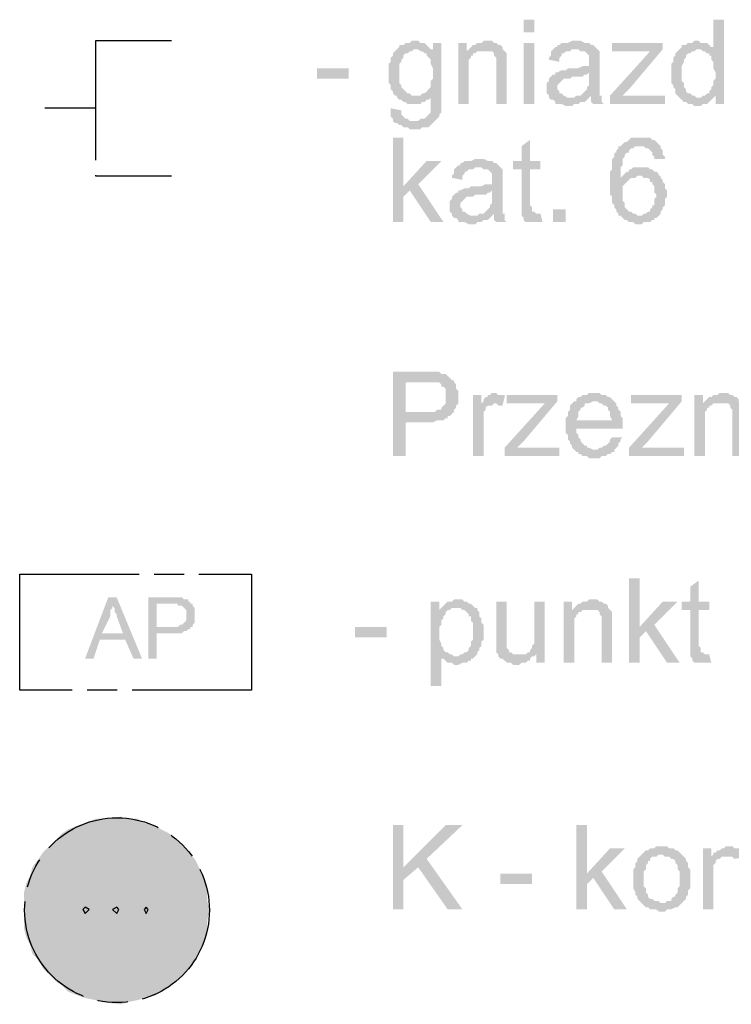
# Model space of a CAD drawing. Header units: millimetres. Extents: x 282377 to 1404227, y -783705 to 1038705.
# Tile 159 of 243: x 382987 to 383130, y 9023 to 9221. Entities that reach past the tile are written whole.
import ezdxf

# ---------------------------------------------------------------- set-up
doc = ezdxf.new("R2010")
doc.units = ezdxf.units.MM
doc.linetypes.add('ACAD_ISO08W100', pattern=[36, 24, -3, 6, -3])
doc.layers.add('!!ELEKTRYKA', color=7, linetype='Continuous')

msp = doc.modelspace()

# ---------------------------------------------------------------- hatches: boundary and pattern name
at = {"layer": '!!ELEKTRYKA', "linetype": 'ACAD_ISO08W100'}
for color, points in [(7, [(383128.2, 9220.99), (383126.08, 9220.99), (383126.08, 9215.06), (383123.12, 9215.06), (383123.54, 9215.06), (383123.97, 9214.64), (383124.39, 9214.64), (383124.81, 9214.21), (383125.24, 9214.21), (383125.24, 9213.79), (383125.66, 9213.79), (383125.66, 9213.37), (383125.66, 9212.94), (383126.08, 9212.52), (383126.08, 9212.1), (383126.08, 9211.67), (383126.08, 9211.25), (383126.51, 9210.4), (383126.51, 9209.98), (383126.51, 9209.56), (383126.51, 9209.13), (383126.08, 9208.71), (383126.08, 9208.29), (383126.08, 9207.86), (383125.66, 9207.44), (383125.66, 9207.02), (383125.24, 9206.59), (383125.24, 9206.17), (383124.81, 9206.17), (383124.39, 9205.75), (383123.97, 9205.75), (383126.51, 9205.75), (383126.51, 9204.05), (383128.2, 9204.05)]), (7, [(383062.58, 9215.06), (383062.16, 9214.64), (383061.73, 9214.21), (383061.73, 9213.79), (383061.31, 9213.37), (383061.31, 9213.37), (383061.31, 9212.94), (383061.31, 9212.52), (383060.89, 9212.1), (383060.89, 9211.67), (383060.89, 9211.25), (383060.89, 9210.83), (383060.89, 9210.4), (383060.89, 9210.4), (383060.89, 9209.56), (383060.89, 9209.13), (383060.89, 9208.71), (383060.89, 9208.29), (383061.31, 9207.86), (383061.31, 9207.44), (383061.31, 9207.02), (383061.73, 9206.59), (383061.73, 9206.17), (383062.16, 9205.75), (383062.58, 9205.75), (383062.58, 9205.32), (383063, 9204.9), (383063.43, 9204.9), (383063.85, 9204.48), (383064.27, 9204.48), (383064.7, 9204.05), (383065.12, 9204.05), (383065.54, 9204.05), (383065.97, 9204.05), (383066.39, 9204.05), (383066.81, 9204.05), (383067.24, 9204.05), (383067.66, 9204.48), (383068.08, 9204.48), (383068.51, 9204.9), (383068.93, 9204.9), (383069.35, 9205.32), (383069.35, 9205.75), (383071.47, 9205.75), (383066.39, 9205.75), (383065.97, 9205.75), (383065.54, 9205.75), (383065.12, 9206.17), (383064.7, 9206.17), (383064.27, 9206.59), (383063.85, 9207.02), (383063.85, 9207.02), (383063.85, 9207.02), (383063.43, 9207.44), (383063.43, 9207.86), (383063, 9208.29), (383063, 9208.71), (383063, 9209.13), (383063, 9209.98), (383063, 9210.4), (383063, 9210.83), (383063, 9211.25), (383063, 9211.67), (383063, 9212.1), (383063.43, 9212.52), (383063.43, 9212.94), (383063.85, 9213.37), (383063.85, 9213.79), (383064.27, 9214.21), (383064.7, 9214.21), (383065.12, 9214.64), (383065.54, 9214.64), (383065.97, 9215.06), (383066.39, 9215.06)]), (7, [(383065.97, 9216.75), (383065.97, 9216.75), (383065.54, 9216.75), (383065.12, 9216.33), (383064.7, 9216.33), (383064.27, 9216.33), (383063.85, 9215.91), (383063.43, 9215.91), (383063, 9215.91), (383063, 9215.48), (383062.58, 9215.06), (383066.39, 9215.06), (383066.81, 9215.06), (383067.24, 9214.64), (383069.78, 9215.06), (383069.78, 9215.06), (383069.35, 9215.06), (383068.93, 9215.48), (383068.51, 9215.91), (383068.51, 9215.91), (383068.08, 9216.33), (383067.66, 9216.33), (383067.24, 9216.33), (383066.81, 9216.75)]), (7, [(383071.47, 9216.33), (383069.78, 9216.33), (383069.78, 9215.06), (383067.24, 9214.64), (383067.66, 9214.64), (383068.08, 9214.21), (383068.51, 9214.21), (383068.51, 9213.79), (383068.93, 9213.37), (383068.93, 9213.37), (383069.35, 9212.94), (383069.35, 9212.52), (383069.35, 9212.1), (383069.78, 9211.25), (383069.78, 9210.83), (383069.78, 9210.4), (383069.78, 9209.98), (383069.78, 9209.13), (383069.35, 9208.71), (383069.35, 9208.29), (383069.35, 9207.86), (383069.35, 9207.44), (383068.93, 9207.02), (383068.93, 9207.02), (383068.51, 9206.59), (383068.08, 9206.17), (383067.66, 9206.17), (383067.24, 9205.75), (383066.81, 9205.75), (383066.39, 9205.75), (383071.47, 9205.75)]), (7, [(383076.55, 9216.33), (383074.86, 9216.33), (383074.86, 9204.05), (383076.98, 9204.05), (383076.98, 9210.83), (383076.98, 9211.25), (383076.98, 9211.67), (383076.98, 9212.1), (383076.98, 9212.52), (383076.98, 9212.94), (383077.4, 9213.37), (383077.4, 9213.79), (383077.82, 9213.79), (383077.82, 9214.21), (383078.25, 9214.21), (383078.67, 9214.64), (383076.55, 9214.64)]), (7, [(383080.36, 9216.75), (383080.36, 9216.75), (383079.94, 9216.75), (383079.52, 9216.33), (383079.09, 9216.33), (383078.67, 9216.33), (383078.25, 9215.91), (383077.82, 9215.91), (383077.4, 9215.48), (383077.4, 9215.48), (383076.98, 9215.06), (383079.94, 9214.64), (383080.36, 9214.64), (383080.79, 9214.64), (383081.21, 9214.64), (383081.63, 9214.64), (383082.06, 9214.21), (383082.06, 9213.79), (383082.48, 9213.37), (383082.48, 9213.37), (383082.48, 9212.94), (383082.48, 9212.52), (383082.48, 9212.1), (383082.48, 9211.67), (383082.48, 9204.05), (383084.6, 9204.05), (383084.6, 9211.67), (383084.6, 9211.67), (383084.6, 9212.52), (383084.6, 9212.94), (383084.6, 9213.37), (383084.6, 9213.79), (383084.6, 9213.79), (383084.6, 9214.21), (383084.17, 9214.64), (383083.75, 9215.06), (383083.75, 9215.48), (383083.33, 9215.91), (383082.9, 9215.91), (383082.48, 9216.33), (383082.48, 9216.33), (383082.06, 9216.33), (383081.63, 9216.75), (383081.21, 9216.75)]), (7, [(383093.91, 9215.06), (383093.49, 9214.64), (383093.49, 9213.79), (383093.06, 9213.37), (383093.06, 9212.94), (383095.18, 9212.52), (383095.18, 9212.94), (383095.18, 9213.37), (383095.6, 9213.79), (383095.6, 9214.21), (383096.03, 9214.21), (383096.45, 9214.64), (383096.87, 9214.64), (383097.3, 9214.64), (383097.72, 9215.06), (383098.14, 9215.06)]), (7, [(383098.57, 9216.75), (383097.72, 9216.75), (383096.87, 9216.33), (383095.6, 9216.33), (383095.18, 9215.91), (383094.76, 9215.91), (383094.76, 9215.48), (383094.33, 9215.48), (383093.91, 9215.06), (383098.14, 9215.06), (383098.57, 9215.06), (383098.99, 9215.06), (383099.41, 9214.64), (383099.84, 9214.64), (383100.26, 9214.64), (383100.68, 9214.21), (383100.68, 9214.21), (383101.11, 9213.79), (383101.11, 9213.37), (383101.11, 9212.94), (383101.11, 9212.52), (383101.11, 9212.52), (383101.11, 9211.67), (383100.68, 9211.67), (383100.68, 9211.67), (383100.26, 9211.67), (383099.84, 9211.67), (383098.99, 9211.25), (383098.57, 9211.25), (383098.14, 9211.25), (383097.3, 9211.25), (383096.87, 9211.25), (383096.45, 9210.83), (383096.03, 9210.83), (383095.6, 9210.83), (383095.6, 9210.83), (383094.76, 9210.4), (383094.33, 9210.4), (383101.11, 9210.4), (383101.11, 9209.56), (383101.11, 9209.13), (383101.11, 9208.71), (383101.11, 9208.29), (383101.11, 9207.86), (383100.68, 9207.44), (383100.68, 9207.44), (383100.68, 9207.02), (383100.26, 9206.59), (383099.84, 9206.17), (383099.41, 9205.75), (383098.99, 9205.75), (383098.57, 9205.75), (383101.53, 9205.75), (383101.53, 9205.32), (383101.53, 9204.9), (383101.53, 9204.48), (383101.95, 9204.05), (383104.07, 9204.05), (383104.07, 9204.05), (383103.65, 9204.48), (383103.65, 9204.9), (383103.65, 9205.75), (383103.22, 9205.75), (383103.22, 9206.17), (383103.22, 9206.17), (383103.22, 9206.59), (383103.22, 9207.44), (383103.22, 9207.86), (383103.22, 9208.29), (383103.22, 9209.13), (383103.22, 9212.1), (383103.22, 9212.1), (383103.22, 9212.52), (383103.22, 9213.37), (383103.22, 9213.79), (383103.22, 9213.79), (383103.22, 9214.21), (383103.22, 9214.64), (383102.8, 9215.06), (383102.38, 9215.48), (383102.38, 9215.48), (383101.95, 9215.91), (383101.53, 9215.91), (383101.11, 9216.33), (383101.11, 9216.33), (383100.68, 9216.33), (383100.26, 9216.33), (383099.41, 9216.75), (383098.99, 9216.75)]), (7, [(383115.92, 9215.06), (383113.38, 9214.64), (383105.34, 9205.75), (383105.34, 9204.05), (383107.88, 9205.75), (383109.15, 9207.02)]), (7, [(383115.92, 9216.33), (383105.76, 9216.33), (383105.76, 9214.64), (383113.38, 9214.64), (383115.92, 9215.06)]), (7, [(383122.7, 9216.75), (383122.7, 9216.75), (383122.27, 9216.75), (383121.85, 9216.33), (383121.43, 9216.33), (383121, 9216.33), (383120.58, 9215.91), (383120.16, 9215.91), (383119.73, 9215.91), (383119.73, 9215.48), (383119.31, 9215.06), (383118.89, 9214.64), (383118.46, 9214.21), (383118.46, 9213.79), (383118.04, 9213.37), (383118.04, 9213.37), (383118.04, 9212.94), (383118.04, 9212.52), (383117.62, 9212.1), (383117.62, 9211.67), (383117.62, 9211.25), (383117.62, 9210.83), (383117.62, 9209.98), (383117.62, 9209.98), (383117.62, 9209.56), (383117.62, 9209.13), (383117.62, 9208.71), (383117.62, 9208.29), (383118.04, 9207.86), (383118.04, 9207.44), (383118.46, 9207.02), (383118.46, 9206.59), (383118.46, 9206.17), (383118.89, 9205.75), (383119.31, 9205.32), (383123.12, 9205.32), (383122.7, 9205.32), (383122.27, 9205.75), (383121.85, 9205.75), (383121.43, 9206.17), (383121, 9206.17), (383120.58, 9206.59), (383120.58, 9206.59), (383120.58, 9207.02), (383120.16, 9207.44), (383120.16, 9207.86), (383120.16, 9208.29), (383119.73, 9208.71), (383119.73, 9209.13), (383119.73, 9209.56), (383119.73, 9209.98), (383119.73, 9210.4), (383119.73, 9210.83), (383119.73, 9211.25), (383119.73, 9211.67), (383120.16, 9212.52), (383120.16, 9212.94), (383120.16, 9212.94), (383120.58, 9213.37), (383120.58, 9213.79), (383121, 9214.21), (383121.43, 9214.21), (383121.85, 9214.64), (383122.27, 9214.64), (383122.7, 9215.06), (383123.12, 9215.06), (383126.08, 9215.06), (383126.08, 9215.48), (383125.66, 9215.48), (383125.24, 9215.91), (383124.81, 9216.33), (383124.81, 9216.33), (383124.39, 9216.33), (383123.54, 9216.33), (383123.12, 9216.75)]), (7, [(383094.33, 9210.4), (383094.33, 9209.98), (383093.91, 9209.98), (383093.49, 9209.56), (383093.49, 9209.56), (383093.06, 9209.13), (383093.06, 9208.71), (383092.64, 9208.29), (383092.64, 9207.86), (383092.64, 9207.44), (383092.64, 9207.44), (383092.64, 9206.59), (383092.64, 9206.17), (383093.06, 9205.75), (383093.06, 9205.32), (383093.49, 9204.9), (383093.91, 9204.9), (383093.91, 9204.9), (383094.33, 9204.48), (383094.33, 9204.05), (383094.76, 9204.05), (383095.18, 9204.05), (383095.6, 9204.05), (383096.45, 9203.63), (383096.87, 9203.63), (383097.3, 9203.63), (383097.72, 9203.63), (383098.14, 9204.05), (383098.57, 9204.05), (383098.99, 9204.05), (383099.41, 9204.48), (383099.84, 9204.48), (383100.26, 9204.48), (383100.68, 9204.9), (383101.11, 9205.32), (383097.3, 9205.32), (383097.3, 9205.32), (383096.87, 9205.32), (383096.03, 9205.75), (383096.03, 9205.75), (383095.6, 9206.17), (383095.18, 9206.17), (383095.18, 9206.59), (383094.76, 9207.02), (383094.76, 9207.44), (383094.76, 9207.44), (383094.76, 9207.86), (383095.18, 9208.29), (383095.18, 9208.29), (383095.6, 9208.71), (383096.03, 9209.13), (383096.45, 9209.13), (383096.87, 9209.13), (383097.3, 9209.13), (383097.72, 9209.56), (383098.14, 9209.56), (383098.57, 9209.56), (383098.99, 9209.56), (383099.84, 9209.56), (383100.26, 9209.98), (383100.68, 9209.98), (383100.68, 9209.98), (383101.11, 9210.4)]), (7, [(383071.47, 9205.75), (383069.35, 9205.75), (383069.35, 9202.78), (383069.35, 9202.78), (383069.35, 9202.36), (383068.93, 9201.94), (383068.51, 9201.51), (383068.51, 9201.51), (383068.51, 9201.51), (383068.08, 9201.09), (383067.66, 9201.09), (383067.24, 9201.09), (383066.81, 9200.66), (383065.97, 9200.66), (383061.73, 9200.66), (383062.16, 9200.24), (383062.58, 9200.24), (383062.58, 9200.24), (383063, 9199.82), (383063.43, 9199.82), (383063.85, 9199.39), (383064.27, 9199.39), (383064.7, 9199.39), (383065.12, 9198.97), (383065.54, 9198.97), (383065.97, 9198.97), (383066.39, 9198.97), (383067.24, 9198.97), (383067.66, 9199.39), (383068.08, 9199.39), (383068.51, 9199.39), (383068.93, 9199.39), (383069.35, 9199.82), (383069.35, 9199.82), (383069.78, 9200.24), (383070.2, 9200.66), (383070.62, 9201.09), (383070.62, 9201.09), (383071.05, 9201.51), (383071.05, 9201.94), (383071.47, 9202.36), (383071.47, 9202.78), (383071.47, 9202.78), (383071.47, 9203.63), (383071.47, 9204.05), (383071.47, 9204.48), (383071.47, 9204.9)]), (7, [(383098.57, 9205.75), (383098.14, 9205.32), (383097.3, 9205.32), (383101.11, 9205.32), (383101.53, 9205.75)]), (7, [(383123.97, 9205.75), (383123.54, 9205.32), (383119.31, 9205.32), (383119.73, 9204.9), (383120.16, 9204.48), (383120.16, 9204.48), (383120.58, 9204.48), (383121, 9204.05), (383121.43, 9204.05), (383121.85, 9204.05), (383122.27, 9203.63), (383122.7, 9203.63), (383123.54, 9203.63), (383123.97, 9204.05), (383124.39, 9204.05), (383124.81, 9204.05), (383125.24, 9204.48), (383125.24, 9204.48), (383125.66, 9204.9), (383126.08, 9205.32), (383126.51, 9205.75)]), (7, [(383061.31, 9203.21), (383061.31, 9201.51), (383061.73, 9201.09), (383061.73, 9200.66), (383065.97, 9200.66), (383065.54, 9200.66), (383065.12, 9200.66), (383064.7, 9201.09), (383064.27, 9201.09), (383063.85, 9201.51), (383063.85, 9201.51), (383063.43, 9201.94), (383063.43, 9202.36), (383063.43, 9202.78)]), (7, [(383063.85, 9197.28), (383061.73, 9197.28), (383061.73, 9180.34), (383063.85, 9180.34), (383063.85, 9185.42), (383065.12, 9186.69), (383063.85, 9187.54)]), (7, [(383111.27, 9197.28), (383111.27, 9197.28), (383109.57, 9197.28), (383109.15, 9196.85), (383109.15, 9196.85), (383108.73, 9196.43), (383108.3, 9196.43), (383107.88, 9196.01), (383107.46, 9195.58), (383111.27, 9195.58), (383111.27, 9195.58), (383111.69, 9195.58), (383112.11, 9195.58), (383112.54, 9195.16), (383112.96, 9195.16), (383113.38, 9194.74), (383113.38, 9194.74), (383113.81, 9194.31), (383113.81, 9193.89), (383114.23, 9193.47), (383114.23, 9193.04), (383116.35, 9193.04), (383116.35, 9193.47), (383115.92, 9193.89), (383115.92, 9194.31), (383115.92, 9194.74), (383115.5, 9195.16), (383115.5, 9195.58), (383115.08, 9196.01), (383114.65, 9196.43), (383114.65, 9196.43), (383114.23, 9196.85), (383113.81, 9196.85), (383113.38, 9197.28), (383112.96, 9197.28), (383112.54, 9197.28), (383112.11, 9197.28)]), (7, [(383089.25, 9196.85), (383087.56, 9195.58), (383087.56, 9192.62), (383085.87, 9192.62), (383085.87, 9190.93), (383087.56, 9190.93), (383087.56, 9184.15), (383087.56, 9183.73), (383087.56, 9183.31), (383087.56, 9182.46), (383087.56, 9182.04), (383090.52, 9182.04), (383090.52, 9182.04), (383090.1, 9182.46), (383089.68, 9182.46), (383089.68, 9182.88), (383089.68, 9182.88), (383089.68, 9183.31), (383089.25, 9183.73), (383089.25, 9190.93), (383091.37, 9190.93), (383091.37, 9192.62), (383089.25, 9192.62)]), (7, [(383107.46, 9195.58), (383107.03, 9195.58), (383107.03, 9195.16), (383106.61, 9194.74), (383106.61, 9194.31), (383106.19, 9194.31), (383106.19, 9193.89), (383106.19, 9193.47), (383105.76, 9193.04), (383105.76, 9192.62), (383105.76, 9192.2), (383105.76, 9191.77), (383105.76, 9190.93), (383105.34, 9190.5), (383105.34, 9190.08), (383105.34, 9189.66), (383105.34, 9188.81), (383105.34, 9188.39), (383105.34, 9187.96), (383105.34, 9187.54), (383105.34, 9187.12), (383105.34, 9186.27), (383105.34, 9185.85), (383105.76, 9185.42), (383105.76, 9185), (383105.76, 9184.58), (383105.76, 9184.15), (383106.19, 9183.73), (383106.19, 9183.31), (383106.61, 9182.88), (383106.61, 9182.46), (383106.61, 9182.46), (383107.03, 9182.04), (383107.03, 9181.61), (383107.46, 9181.61), (383107.88, 9181.19), (383108.3, 9180.77), (383108.73, 9180.77), (383109.15, 9180.34), (383109.57, 9180.34), (383110, 9180.34), (383110.42, 9179.92), (383110.84, 9179.92), (383111.27, 9179.92), (383111.27, 9179.92), (383111.69, 9179.92), (383112.11, 9180.34), (383112.96, 9180.34), (383113.38, 9180.34), (383113.81, 9180.77), (383113.81, 9180.77), (383114.23, 9180.77), (383114.23, 9181.19), (383114.65, 9181.19), (383115.08, 9181.61), (383111.27, 9181.61), (383110.84, 9181.61), (383110.42, 9182.04), (383110, 9182.04), (383109.57, 9182.46), (383109.57, 9182.46), (383109.15, 9182.46), (383108.73, 9182.88), (383108.3, 9183.31), (383108.3, 9183.73), (383108.3, 9184.15), (383107.88, 9184.58), (383107.88, 9185), (383107.88, 9185.42), (383107.88, 9185.85), (383107.88, 9185.85), (383107.88, 9186.69), (383107.88, 9187.12), (383107.88, 9187.54), (383108.3, 9187.96), (383108.3, 9187.96), (383108.73, 9188.39), (383109.15, 9188.81), (383109.57, 9189.23), (383107.46, 9189.23), (383107.46, 9189.23), (383107.46, 9190.08), (383107.46, 9190.5), (383107.46, 9190.93), (383107.46, 9191.35), (383107.88, 9191.77), (383107.88, 9192.2), (383107.88, 9192.62), (383107.88, 9193.04), (383108.3, 9193.47), (383108.3, 9193.89), (383108.73, 9194.31), (383109.15, 9194.31), (383109.15, 9194.74), (383109.57, 9195.16), (383109.57, 9195.16), (383110, 9195.16), (383110.42, 9195.58), (383110.84, 9195.58), (383111.27, 9195.58)]), (7, [(383071.47, 9192.62), (383068.51, 9192.62), (383063.85, 9187.54), (383065.12, 9186.69), (383069.35, 9180.34), (383071.89, 9180.34), (383066.81, 9187.96)]), (7, [(383074.43, 9191.35), (383074.01, 9190.93), (383074.01, 9190.08), (383073.59, 9189.66), (383073.59, 9189.23), (383075.7, 9188.81), (383075.7, 9189.23), (383075.7, 9189.66), (383076.13, 9190.08), (383076.13, 9190.5), (383076.55, 9190.5), (383076.98, 9190.93), (383077.4, 9190.93), (383077.82, 9190.93), (383078.25, 9191.35), (383078.67, 9191.35)]), (7, [(383079.09, 9193.04), (383078.25, 9193.04), (383077.4, 9192.62), (383076.13, 9192.62), (383075.7, 9192.2), (383075.28, 9192.2), (383075.28, 9191.77), (383074.86, 9191.77), (383074.43, 9191.35), (383078.67, 9191.35), (383079.09, 9191.35), (383079.52, 9191.35), (383079.94, 9190.93), (383080.36, 9190.93), (383080.79, 9190.93), (383081.21, 9190.5), (383081.21, 9190.5), (383081.63, 9190.08), (383081.63, 9189.66), (383081.63, 9189.23), (383081.63, 9188.81), (383081.63, 9188.81), (383081.63, 9187.96), (383081.21, 9187.96), (383081.21, 9187.96), (383080.79, 9187.96), (383080.36, 9187.96), (383079.52, 9187.54), (383079.09, 9187.54), (383078.67, 9187.54), (383077.82, 9187.54), (383077.4, 9187.54), (383076.98, 9187.12), (383076.55, 9187.12), (383076.13, 9187.12), (383076.13, 9187.12), (383075.28, 9186.69), (383074.86, 9186.69), (383081.63, 9186.69), (383081.63, 9185.85), (383081.63, 9185.42), (383081.63, 9185), (383081.63, 9184.58), (383081.63, 9184.15), (383081.21, 9183.73), (383081.21, 9183.73), (383081.21, 9183.31), (383080.79, 9182.88), (383080.36, 9182.46), (383079.94, 9182.04), (383079.52, 9182.04), (383079.09, 9182.04), (383082.06, 9182.04), (383082.06, 9181.61), (383082.06, 9181.19), (383082.06, 9180.77), (383082.48, 9180.34), (383084.6, 9180.34), (383084.6, 9180.34), (383084.17, 9180.77), (383084.17, 9181.19), (383084.17, 9182.04), (383083.75, 9182.04), (383083.75, 9182.46), (383083.75, 9182.46), (383083.75, 9182.88), (383083.75, 9183.73), (383083.75, 9184.15), (383083.75, 9184.58), (383083.75, 9185.42), (383083.75, 9188.39), (383083.75, 9188.39), (383083.75, 9188.81), (383083.75, 9189.66), (383083.75, 9190.08), (383083.75, 9190.08), (383083.75, 9190.5), (383083.75, 9190.93), (383083.33, 9191.35), (383082.9, 9191.77), (383082.9, 9191.77), (383082.48, 9192.2), (383082.06, 9192.2), (383081.63, 9192.62), (383081.63, 9192.62), (383081.21, 9192.62), (383080.79, 9192.62), (383079.94, 9193.04), (383079.52, 9193.04)]), (7, [(383111.69, 9191.35), (383111.69, 9191.35), (383110, 9191.35), (383109.57, 9190.93), (383109.15, 9190.93), (383109.15, 9190.5), (383108.73, 9190.5), (383108.3, 9190.08), (383107.88, 9189.66), (383107.88, 9189.66), (383107.46, 9189.23), (383109.57, 9189.23), (383110, 9189.23), (383110.42, 9189.23), (383110.84, 9189.66), (383111.27, 9189.66), (383115.08, 9189.66), (383115.08, 9190.08), (383114.65, 9190.5), (383114.23, 9190.5), (383113.81, 9190.93), (383113.38, 9190.93), (383112.96, 9191.35), (383112.54, 9191.35), (383112.11, 9191.35)]), (7, [(383115.08, 9189.66), (383111.27, 9189.66), (383111.69, 9189.66), (383112.11, 9189.23), (383112.54, 9189.23), (383112.96, 9189.23), (383113.38, 9188.81), (383113.38, 9188.39), (383113.81, 9188.39), (383113.81, 9187.96), (383114.23, 9187.54), (383114.23, 9187.12), (383114.23, 9186.69), (383114.23, 9186.27), (383114.65, 9185.85), (383114.65, 9185.42), (383114.23, 9185), (383114.23, 9184.58), (383114.23, 9183.73), (383113.81, 9183.73), (383113.81, 9183.31), (383113.38, 9182.88), (383113.38, 9182.46), (383112.96, 9182.46), (383112.54, 9182.04), (383112.11, 9182.04), (383111.69, 9181.61), (383111.27, 9181.61), (383115.08, 9181.61), (383115.5, 9182.04), (383115.5, 9182.46), (383115.92, 9182.88), (383115.92, 9183.31), (383116.35, 9183.73), (383116.35, 9184.15), (383116.35, 9184.58), (383116.35, 9185), (383116.77, 9185.42), (383116.77, 9185.85), (383116.77, 9185.85), (383116.77, 9186.69), (383116.35, 9187.12), (383116.35, 9187.54), (383116.35, 9187.96), (383115.92, 9188.39), (383115.92, 9188.81), (383115.5, 9189.23), (383115.5, 9189.66)]), (7, [(383074.86, 9186.69), (383074.86, 9186.27), (383074.43, 9186.27), (383074.01, 9185.85), (383074.01, 9185.85), (383073.59, 9185.42), (383073.59, 9185), (383073.16, 9184.58), (383073.16, 9184.15), (383073.16, 9183.73), (383073.16, 9183.73), (383073.16, 9182.88), (383073.16, 9182.46), (383073.59, 9182.04), (383073.59, 9181.61), (383074.01, 9181.19), (383074.43, 9181.19), (383074.43, 9181.19), (383074.86, 9180.77), (383074.86, 9180.34), (383075.28, 9180.34), (383075.7, 9180.34), (383076.13, 9180.34), (383076.98, 9179.92), (383077.4, 9179.92), (383077.82, 9179.92), (383078.25, 9179.92), (383078.67, 9180.34), (383079.09, 9180.34), (383079.52, 9180.34), (383079.94, 9180.77), (383080.36, 9180.77), (383080.79, 9180.77), (383081.21, 9181.19), (383081.63, 9181.61), (383077.82, 9181.61), (383077.82, 9181.61), (383077.4, 9181.61), (383076.55, 9182.04), (383076.55, 9182.04), (383076.13, 9182.46), (383075.7, 9182.46), (383075.7, 9182.88), (383075.28, 9183.31), (383075.28, 9183.73), (383075.28, 9183.73), (383075.28, 9184.15), (383075.7, 9184.58), (383075.7, 9184.58), (383076.13, 9185), (383076.55, 9185.42), (383076.98, 9185.42), (383077.4, 9185.42), (383077.82, 9185.42), (383078.25, 9185.85), (383078.67, 9185.85), (383079.09, 9185.85), (383079.52, 9185.85), (383080.36, 9185.85), (383080.79, 9186.27), (383081.21, 9186.27), (383081.21, 9186.27), (383081.63, 9186.69)]), (7, [(383079.09, 9182.04), (383078.67, 9181.61), (383077.82, 9181.61), (383081.63, 9181.61), (383082.06, 9182.04)]), (7, [(383091.37, 9182.04), (383087.56, 9182.04), (383087.56, 9181.61), (383087.56, 9181.61), (383087.98, 9181.19), (383087.98, 9180.77), (383088.41, 9180.34), (383088.83, 9180.34), (383089.25, 9180.34), (383089.68, 9180.34), (383090.1, 9180.34), (383090.52, 9180.34), (383090.95, 9180.34), (383091.37, 9180.34), (383091.79, 9180.34)]), (7, [(383068.08, 9150.29), (383061.73, 9150.29), (383061.73, 9133.35), (383064.27, 9133.35), (383064.27, 9140.13), (383068.51, 9140.13), (383068.93, 9140.13), (383069.35, 9140.13), (383069.78, 9140.13), (383070.62, 9140.55), (383071.05, 9140.55), (383071.47, 9140.55), (383071.89, 9140.55), (383072.32, 9140.97), (383072.74, 9140.97), (383072.74, 9141.4), (383073.16, 9141.4), (383073.59, 9141.82), (383073.59, 9141.82), (383064.27, 9142.24), (383064.27, 9148.17), (383068.51, 9148.17), (383074.01, 9148.59), (383073.59, 9148.59), (383073.16, 9149.02), (383072.74, 9149.44), (383072.74, 9149.44), (383072.32, 9149.86), (383071.89, 9149.86), (383071.47, 9149.86), (383071.05, 9150.29), (383070.62, 9150.29), (383070.2, 9150.29), (383069.78, 9150.29), (383069.35, 9150.29), (383068.93, 9150.29)]), (7, [(383074.01, 9148.59), (383068.51, 9148.17), (383071.05, 9148.17), (383071.47, 9147.75), (383071.47, 9147.32), (383071.89, 9147.32), (383071.89, 9147.32), (383072.32, 9146.9), (383072.32, 9146.48), (383072.32, 9146.05), (383072.32, 9145.21), (383072.32, 9145.21), (383072.32, 9144.78), (383072.32, 9143.94), (383072.32, 9143.94), (383071.89, 9143.51), (383071.47, 9143.09), (383071.47, 9143.09), (383071.47, 9142.67), (383071.05, 9142.67), (383070.62, 9142.67), (383070.2, 9142.24), (383069.78, 9142.24), (383068.93, 9142.24), (383068.51, 9142.24), (383064.27, 9142.24), (383073.59, 9141.82), (383074.01, 9142.24), (383074.01, 9142.67), (383074.43, 9143.09), (383074.43, 9143.51), (383074.86, 9143.94), (383074.86, 9144.36), (383074.86, 9144.78), (383074.86, 9145.21), (383074.86, 9145.63), (383074.86, 9146.05), (383074.86, 9146.48), (383074.43, 9146.9), (383074.43, 9147.32), (383074.43, 9147.75), (383074.01, 9148.17)]), (7, [(383082.06, 9146.05), (383082.06, 9146.05), (383081.63, 9146.05), (383081.21, 9145.63), (383080.79, 9145.63), (383080.79, 9145.21), (383080.36, 9145.21), (383079.94, 9144.78), (383079.94, 9144.36), (383079.52, 9143.94), (383082.06, 9143.94), (383082.48, 9143.94), (383082.9, 9143.51), (383083.33, 9143.51), (383083.75, 9143.51), (383084.17, 9145.21), (383084.17, 9145.63), (383083.33, 9145.63), (383082.9, 9145.63), (383082.48, 9146.05)]), (7, [(383102.38, 9146.05), (383101.11, 9146.05), (383100.68, 9145.63), (383099.84, 9145.63), (383099.41, 9145.21), (383098.99, 9145.21), (383098.57, 9144.78), (383098.57, 9144.36), (383098.14, 9144.36), (383102.38, 9144.36), (383102.38, 9144.36), (383102.8, 9144.36), (383103.22, 9143.94), (383103.65, 9143.94), (383104.07, 9143.51), (383104.49, 9143.51), (383104.92, 9143.09), (383104.92, 9143.09), (383104.92, 9142.67), (383105.34, 9142.24), (383105.34, 9141.82), (383105.34, 9141.4), (383105.76, 9140.55), (383098.57, 9140.55), (383107.88, 9140.55), (383107.88, 9140.97), (383107.46, 9141.4), (383107.46, 9141.82), (383107.46, 9142.24), (383107.03, 9142.67), (383107.03, 9143.09), (383106.61, 9143.51), (383106.61, 9143.94), (383106.19, 9144.36), (383106.19, 9144.36), (383105.76, 9144.78), (383105.34, 9145.21), (383104.92, 9145.21), (383104.49, 9145.63), (383104.07, 9145.63), (383103.65, 9145.63), (383103.22, 9146.05), (383102.8, 9146.05)]), (7, [(383127.78, 9146.05), (383127.78, 9146.05), (383127.35, 9146.05), (383126.93, 9145.63), (383126.51, 9145.63), (383126.08, 9145.63), (383125.66, 9145.21), (383125.24, 9145.21), (383124.81, 9144.78), (383124.81, 9144.78), (383124.39, 9144.36), (383127.35, 9143.94), (383127.78, 9143.94), (383128.2, 9143.94), (383128.62, 9143.94), (383129.05, 9143.94), (383129.47, 9143.51), (383129.47, 9143.09), (383129.89, 9142.67), (383129.89, 9142.67), (383129.89, 9142.24), (383129.89, 9141.82), (383129.89, 9141.4), (383129.89, 9140.97), (383129.89, 9133.35), (383132.01, 9133.35), (383132.01, 9140.97), (383132.01, 9140.97), (383132.01, 9141.82), (383132.01, 9142.24), (383132.01, 9142.67), (383132.01, 9143.09), (383132.01, 9143.09), (383132.01, 9143.51), (383131.59, 9143.94), (383131.16, 9144.36), (383131.16, 9144.78), (383130.74, 9145.21), (383130.32, 9145.21), (383129.89, 9145.63), (383129.89, 9145.63), (383129.47, 9145.63), (383129.05, 9146.05), (383128.62, 9146.05)]), (7, [(383079.52, 9145.63), (383077.82, 9145.63), (383077.82, 9133.35), (383079.94, 9133.35), (383079.94, 9139.7), (383079.94, 9139.7), (383079.94, 9140.55), (383079.94, 9140.97), (383079.94, 9141.4), (383079.94, 9141.82), (383079.94, 9142.24), (383080.36, 9142.67), (383080.36, 9143.09), (383080.79, 9143.51), (383081.21, 9143.51), (383081.63, 9143.51), (383082.06, 9143.94), (383079.52, 9143.94)]), (7, [(383094.76, 9144.36), (383092.22, 9143.94), (383084.17, 9135.05), (383084.17, 9133.35), (383086.71, 9135.05), (383087.98, 9136.32)]), (7, [(383094.76, 9145.63), (383084.6, 9145.63), (383084.6, 9143.94), (383092.22, 9143.94), (383094.76, 9144.36)]), (7, [(383098.14, 9144.36), (383098.14, 9144.36), (383097.72, 9143.94), (383097.3, 9143.51), (383097.3, 9143.09), (383097.3, 9142.67), (383096.87, 9142.24), (383096.87, 9141.82), (383096.87, 9141.4), (383096.45, 9140.97), (383096.45, 9140.55), (383096.45, 9140.13), (383096.45, 9139.28), (383096.45, 9138.86), (383096.45, 9138.43), (383096.45, 9138.01), (383096.87, 9137.59), (383096.87, 9137.16), (383096.87, 9136.74), (383097.3, 9136.32), (383097.3, 9135.89), (383097.72, 9135.47), (383097.72, 9135.05), (383098.14, 9134.62), (383102.38, 9134.62), (383102.38, 9134.62), (383101.95, 9134.62), (383101.11, 9135.05), (383100.68, 9135.05), (383100.68, 9135.47), (383100.26, 9135.47), (383099.84, 9135.89), (383099.84, 9135.89), (383099.41, 9136.32), (383099.41, 9136.74), (383098.99, 9137.16), (383098.99, 9137.59), (383098.57, 9138.01), (383098.57, 9138.43), (383098.57, 9138.86), (383107.88, 9138.86), (383107.88, 9139.28), (383107.88, 9139.7), (383107.88, 9140.13), (383107.88, 9140.55), (383098.57, 9140.55), (383098.57, 9140.55), (383098.99, 9141.4), (383098.99, 9141.82), (383098.99, 9142.24), (383099.41, 9142.67), (383099.41, 9143.09), (383099.84, 9143.09), (383100.26, 9143.51), (383100.26, 9143.94), (383100.68, 9143.94), (383101.11, 9143.94), (383101.95, 9144.36), (383102.38, 9144.36)]), (7, [(383119.73, 9144.36), (383117.19, 9143.94), (383109.15, 9135.05), (383109.15, 9133.35), (383111.69, 9135.05), (383112.96, 9136.32)]), (7, [(383119.73, 9145.63), (383109.57, 9145.63), (383109.57, 9143.94), (383117.19, 9143.94), (383119.73, 9144.36)]), (7, [(383123.97, 9145.63), (383122.27, 9145.63), (383122.27, 9133.35), (383124.39, 9133.35), (383124.39, 9140.13), (383124.39, 9140.55), (383124.39, 9140.97), (383124.39, 9141.4), (383124.39, 9141.82), (383124.39, 9142.24), (383124.81, 9142.67), (383124.81, 9143.09), (383125.24, 9143.09), (383125.24, 9143.51), (383125.66, 9143.51), (383126.08, 9143.94), (383123.97, 9143.94)]), (7, [(383105.76, 9137.16), (383105.34, 9136.74), (383105.34, 9136.32), (383104.92, 9135.89), (383104.49, 9135.47), (383104.49, 9135.47), (383104.07, 9135.47), (383103.65, 9135.05), (383103.22, 9135.05), (383102.8, 9134.62), (383102.38, 9134.62), (383098.14, 9134.62), (383098.14, 9134.62), (383098.57, 9134.2), (383098.99, 9134.2), (383098.99, 9133.78), (383099.41, 9133.78), (383099.84, 9133.35), (383100.26, 9133.35), (383100.68, 9133.35), (383101.11, 9132.93), (383101.95, 9132.93), (383102.38, 9132.93), (383102.8, 9132.93), (383103.22, 9132.93), (383103.65, 9133.35), (383104.07, 9133.35), (383104.49, 9133.35), (383104.92, 9133.78), (383105.34, 9133.78), (383105.76, 9134.2), (383106.19, 9134.2), (383106.19, 9134.62), (383106.61, 9135.05), (383107.03, 9135.47), (383107.03, 9135.89), (383107.46, 9136.32), (383107.46, 9136.74), (383107.88, 9137.16)]), (7, [(383111.27, 9108.8), (383109.15, 9108.8), (383109.15, 9091.87), (383111.27, 9091.87), (383111.27, 9096.95), (383112.54, 9098.22), (383111.27, 9099.06)]), (7, [(383123.12, 9108.38), (383121.43, 9107.11), (383121.43, 9104.14), (383119.73, 9104.14), (383119.73, 9102.45), (383121.43, 9102.45), (383121.43, 9095.68), (383121.43, 9095.25), (383121.43, 9094.83), (383121.43, 9093.98), (383121.43, 9093.56), (383124.39, 9093.56), (383124.39, 9093.56), (383123.97, 9093.98), (383123.54, 9093.98), (383123.54, 9094.41), (383123.54, 9094.41), (383123.54, 9094.83), (383123.12, 9095.25), (383123.12, 9102.45), (383125.24, 9102.45), (383125.24, 9104.14), (383123.12, 9104.14)]), (1, [(383006.28, 9104.99), (383004.58, 9104.99), (382999.93, 9092.71), (383001.62, 9092.71), (383002.89, 9096.52), (383007.97, 9096.52), (383003.31, 9097.79), (383005.01, 9101.18), (383005.01, 9101.6), (383005.01, 9101.6), (383005.01, 9102.03), (383005.01, 9102.45), (383005.43, 9102.87), (383005.43, 9102.87), (383005.43, 9103.3), (383005.43, 9103.72)]), (1, [(383006.28, 9104.99), (383005.43, 9103.72), (383005.43, 9103.72), (383005.43, 9103.3), (383005.85, 9102.87), (383005.85, 9102.45), (383005.85, 9102.45), (383005.85, 9102.03), (383006.28, 9101.6), (383006.28, 9101.18), (383007.55, 9097.79), (383003.31, 9097.79), (383007.97, 9096.52), (383009.66, 9092.71), (383011.36, 9092.71)]), (1, [(383017.28, 9104.99), (383012.63, 9104.99), (383012.63, 9092.71), (383014.32, 9092.71), (383014.32, 9097.79), (383017.28, 9097.79), (383017.71, 9097.79), (383018.13, 9097.79), (383018.55, 9097.79), (383018.98, 9097.79), (383019.4, 9097.79), (383019.4, 9097.79), (383019.82, 9098.22), (383020.25, 9098.22), (383020.25, 9098.22), (383020.67, 9098.64), (383021.09, 9098.64), (383021.09, 9098.64), (383021.09, 9099.06), (383014.32, 9099.06), (383014.32, 9103.72), (383017.28, 9103.72), (383021.52, 9103.72), (383021.09, 9103.72), (383021.09, 9104.14), (383020.67, 9104.14), (383020.67, 9104.57), (383020.25, 9104.57), (383019.82, 9104.57), (383019.4, 9104.99), (383019.4, 9104.99), (383018.98, 9104.99), (383018.98, 9104.99), (383018.55, 9104.99), (383018.13, 9104.99), (383017.71, 9104.99)]), (7, [(383074.86, 9104.57), (383074.01, 9104.57), (383073.59, 9104.14), (383072.74, 9104.14), (383072.32, 9103.72), (383072.32, 9103.72), (383071.89, 9103.3), (383071.47, 9102.87), (383074.43, 9102.87), (383074.86, 9102.87), (383075.28, 9102.87), (383075.7, 9102.45), (383076.13, 9102.45), (383076.55, 9102.03), (383076.98, 9101.6), (383076.98, 9101.18), (383077.4, 9101.18), (383077.4, 9100.76), (383077.4, 9100.33), (383077.82, 9099.91), (383077.82, 9099.06), (383077.82, 9098.64), (383077.82, 9098.22), (383077.82, 9097.79), (383077.82, 9097.37), (383077.82, 9096.95), (383077.82, 9096.52), (383077.4, 9096.1), (383077.4, 9095.68), (383077.4, 9095.25), (383076.98, 9094.83), (383076.98, 9094.41), (383076.55, 9093.98), (383076.13, 9093.98), (383075.7, 9093.56), (383075.28, 9093.56), (383074.86, 9093.14), (383074.43, 9093.14), (383071.47, 9093.14), (383071.47, 9092.71), (383071.89, 9092.71), (383072.32, 9092.29), (383072.74, 9091.87), (383072.74, 9091.87), (383073.16, 9091.87), (383073.59, 9091.87), (383074.01, 9091.44), (383074.43, 9091.44), (383074.43, 9091.44), (383074.86, 9091.44), (383075.7, 9091.87), (383076.13, 9091.87), (383076.55, 9091.87), (383076.98, 9092.29), (383077.4, 9092.29), (383077.4, 9092.71), (383077.82, 9092.71), (383078.25, 9093.14), (383078.67, 9093.56), (383078.67, 9093.98), (383079.09, 9094.41), (383079.09, 9094.83), (383079.09, 9094.83), (383079.52, 9095.25), (383079.52, 9095.68), (383079.52, 9096.1), (383079.94, 9096.52), (383079.94, 9096.95), (383079.94, 9097.79), (383079.94, 9098.22), (383079.94, 9098.22), (383079.94, 9098.64), (383079.94, 9099.06), (383079.94, 9099.49), (383079.52, 9099.91), (383079.52, 9100.33), (383079.52, 9100.76), (383079.09, 9101.18), (383079.09, 9101.6), (383079.09, 9102.03), (383078.67, 9102.45), (383078.67, 9102.87), (383078.25, 9102.87), (383077.82, 9103.3), (383077.4, 9103.72), (383077.4, 9103.72), (383076.98, 9103.72), (383076.55, 9104.14), (383076.13, 9104.14), (383075.7, 9104.57), (383075.28, 9104.57)]), (7, [(383101.53, 9104.57), (383101.53, 9104.57), (383101.11, 9104.57), (383100.68, 9104.14), (383100.26, 9104.14), (383099.84, 9104.14), (383099.41, 9103.72), (383098.99, 9103.72), (383098.57, 9103.3), (383098.57, 9103.3), (383098.14, 9102.87), (383101.11, 9102.45), (383101.53, 9102.45), (383101.95, 9102.45), (383102.38, 9102.45), (383102.8, 9102.45), (383103.22, 9102.03), (383103.22, 9101.6), (383103.65, 9101.18), (383103.65, 9101.18), (383103.65, 9100.76), (383103.65, 9100.33), (383103.65, 9099.91), (383103.65, 9099.49), (383103.65, 9091.87), (383105.76, 9091.87), (383105.76, 9099.49), (383105.76, 9099.49), (383105.76, 9100.33), (383105.76, 9100.76), (383105.76, 9101.18), (383105.76, 9101.6), (383105.76, 9101.6), (383105.76, 9102.03), (383105.34, 9102.45), (383104.92, 9102.87), (383104.92, 9103.3), (383104.49, 9103.72), (383104.07, 9103.72), (383103.65, 9104.14), (383103.65, 9104.14), (383103.22, 9104.14), (383102.8, 9104.57), (383102.38, 9104.57)]), (1, [(383021.52, 9103.72), (383017.28, 9103.72), (383018.55, 9103.72), (383018.55, 9103.3), (383018.98, 9103.3), (383019.4, 9103.3), (383019.4, 9103.3), (383019.82, 9102.87), (383019.82, 9102.87), (383019.82, 9102.87), (383020.25, 9102.45), (383020.25, 9102.03), (383020.25, 9101.6), (383020.25, 9101.6), (383020.25, 9101.18), (383020.25, 9100.76), (383020.25, 9100.33), (383020.25, 9100.33), (383019.82, 9099.91), (383019.82, 9099.91), (383019.4, 9099.49), (383019.4, 9099.49), (383018.98, 9099.49), (383018.55, 9099.06), (383018.13, 9099.06), (383018.13, 9099.06), (383017.28, 9099.06), (383014.32, 9099.06), (383021.09, 9099.06), (383021.52, 9099.06), (383021.52, 9099.49), (383021.94, 9099.91), (383021.94, 9099.91), (383021.94, 9100.33), (383021.94, 9100.76), (383021.94, 9101.18), (383021.94, 9101.6), (383021.94, 9101.6), (383021.94, 9102.03), (383021.94, 9102.03), (383021.94, 9102.45), (383021.94, 9102.87), (383021.52, 9103.3), (383021.52, 9103.3)]), (7, [(383071.05, 9104.14), (383069.35, 9104.14), (383069.35, 9087.21), (383071.47, 9087.21), (383071.47, 9093.14), (383074.43, 9093.14), (383074.01, 9093.14), (383073.59, 9093.56), (383073.16, 9093.56), (383072.74, 9093.98), (383072.32, 9093.98), (383071.89, 9094.41), (383071.89, 9094.83), (383071.47, 9095.25), (383071.47, 9095.25), (383071.47, 9095.68), (383071.05, 9096.52), (383071.05, 9096.95), (383071.05, 9097.37), (383071.05, 9097.79), (383071.05, 9098.22), (383071.05, 9098.64), (383071.05, 9099.06), (383071.47, 9099.49), (383071.47, 9099.91), (383071.47, 9100.33), (383071.89, 9100.76), (383071.89, 9101.18), (383072.32, 9101.6), (383072.32, 9102.03), (383072.74, 9102.45), (383073.16, 9102.45), (383071.05, 9102.45)]), (7, [(383071.47, 9102.87), (383071.05, 9102.45), (383073.16, 9102.45), (383073.59, 9102.87), (383074.01, 9102.87), (383074.43, 9102.87)]), (7, [(383084.6, 9104.14), (383082.48, 9104.14), (383082.48, 9096.52), (383082.48, 9096.52), (383082.48, 9095.68), (383082.48, 9095.25), (383082.48, 9094.83), (383082.48, 9094.41), (383082.48, 9094.41), (383082.48, 9093.98), (383082.9, 9093.56), (383082.9, 9093.14), (383083.33, 9092.71), (383083.75, 9092.71), (383084.17, 9092.29), (383084.6, 9091.87), (383084.6, 9091.87), (383085.02, 9091.87), (383085.44, 9091.87), (383085.87, 9091.44), (383086.71, 9091.44), (383086.71, 9091.44), (383087.14, 9091.44), (383087.56, 9091.87), (383087.98, 9091.87), (383088.41, 9091.87), (383088.83, 9092.29), (383089.25, 9092.29), (383089.25, 9092.71), (383089.68, 9093.14), (383090.1, 9093.14), (383086.71, 9093.56), (383086.71, 9093.56), (383086.29, 9093.56), (383085.87, 9093.56), (383085.44, 9093.98), (383085.02, 9093.98), (383085.02, 9094.41), (383084.6, 9094.83), (383084.6, 9095.25), (383084.6, 9095.25), (383084.6, 9095.68), (383084.6, 9096.1), (383084.6, 9096.52), (383084.6, 9097.37)]), (7, [(383092.22, 9104.14), (383090.1, 9104.14), (383090.1, 9097.37), (383090.1, 9097.37), (383090.1, 9096.95), (383090.1, 9096.52), (383090.1, 9096.1), (383090.1, 9095.68), (383089.68, 9095.25), (383089.68, 9094.83), (383089.25, 9094.41), (383089.25, 9093.98), (383088.83, 9093.98), (383090.52, 9093.56), (383090.52, 9091.87), (383092.22, 9091.87)]), (7, [(383097.72, 9104.14), (383096.03, 9104.14), (383096.03, 9091.87), (383098.14, 9091.87), (383098.14, 9098.64), (383098.14, 9099.06), (383098.14, 9099.49), (383098.14, 9099.91), (383098.14, 9100.33), (383098.14, 9100.76), (383098.57, 9101.18), (383098.57, 9101.6), (383098.99, 9101.6), (383098.99, 9102.03), (383099.41, 9102.03), (383099.84, 9102.45), (383097.72, 9102.45)]), (7, [(383118.89, 9104.14), (383115.92, 9104.14), (383111.27, 9099.06), (383112.54, 9098.22), (383116.77, 9091.87), (383119.31, 9091.87), (383114.23, 9099.49)]), (7, [(383088.83, 9093.98), (383088.41, 9093.56), (383086.71, 9093.56), (383090.1, 9093.14), (383090.52, 9093.56)]), (7, [(383125.24, 9093.56), (383121.43, 9093.56), (383121.43, 9093.14), (383121.43, 9093.14), (383121.85, 9092.71), (383121.85, 9092.29), (383122.27, 9091.87), (383122.7, 9091.87), (383123.12, 9091.87), (383123.54, 9091.87), (383123.97, 9091.87), (383124.39, 9091.87), (383124.81, 9091.87), (383125.24, 9091.87), (383125.66, 9091.87)]), (7, [(383063.85, 9059.27), (383061.73, 9059.27), (383061.73, 9042.33), (383063.85, 9042.33), (383063.85, 9048.26), (383063.85, 9050.8)]), (7, [(383075.7, 9059.27), (383072.32, 9059.27), (383063.85, 9050.8), (383063.85, 9048.26), (383066.81, 9050.8), (383068.51, 9052.49)]), (7, [(383100.68, 9059.27), (383098.57, 9059.27), (383098.57, 9042.33), (383100.68, 9042.33), (383100.68, 9047.41), (383101.95, 9048.68), (383100.68, 9049.53)]), (7, [(383115.5, 9055.03), (383114.65, 9055.03), (383114.23, 9054.61), (383113.38, 9054.61), (383112.96, 9054.19), (383112.54, 9054.19), (383112.11, 9053.76), (383111.69, 9053.34), (383111.69, 9053.34), (383111.69, 9053.34), (383115.5, 9053.34), (383115.92, 9053.34), (383116.35, 9052.92), (383116.77, 9052.92), (383117.19, 9052.92), (383117.62, 9052.49), (383118.04, 9052.49), (383118.46, 9052.07), (383118.46, 9051.65), (383118.89, 9051.22), (383118.89, 9050.8), (383118.89, 9050.38), (383119.31, 9049.95), (383119.31, 9049.53), (383119.31, 9049.11), (383119.31, 9048.68), (383119.31, 9048.26), (383119.31, 9047.84), (383119.31, 9047.41), (383119.31, 9046.99), (383118.89, 9046.57), (383118.89, 9046.14), (383118.89, 9045.72), (383118.46, 9045.3), (383118.46, 9044.87), (383118.04, 9044.87), (383117.62, 9044.45), (383117.62, 9044.03), (383117.19, 9044.03), (383116.77, 9044.03), (383116.35, 9043.6), (383115.5, 9043.6), (383111.69, 9043.6), (383111.69, 9043.6), (383112.11, 9043.18), (383112.54, 9042.76), (383112.96, 9042.76), (383113.38, 9042.33), (383113.81, 9042.33), (383114.23, 9042.33), (383114.65, 9042.33), (383115.08, 9041.91), (383115.5, 9041.91), (383115.92, 9041.91), (383116.35, 9041.91), (383116.77, 9042.33), (383117.19, 9042.33), (383117.62, 9042.33), (383118.46, 9042.76), (383118.89, 9042.76), (383118.89, 9042.76), (383119.31, 9043.18), (383119.73, 9043.6), (383119.73, 9043.6), (383120.16, 9044.03), (383120.58, 9044.45), (383120.58, 9044.87), (383120.58, 9044.87), (383121, 9045.3), (383121, 9045.72), (383121, 9046.14), (383121.43, 9046.57), (383121.43, 9046.99), (383121.43, 9047.41), (383121.43, 9048.26), (383121.43, 9048.68), (383121.43, 9049.11), (383121.43, 9049.53), (383121.43, 9049.95), (383121.43, 9050.38), (383121, 9050.8), (383121, 9051.22), (383121, 9051.65), (383120.58, 9052.07), (383120.58, 9052.49), (383120.16, 9052.92), (383119.73, 9053.34), (383119.73, 9053.34), (383119.31, 9053.76), (383118.89, 9054.19), (383118.46, 9054.19), (383118.04, 9054.61), (383117.62, 9054.61), (383117.19, 9054.61), (383116.77, 9055.03), (383116.35, 9055.03)]), (7, [(383129.47, 9055.03), (383128.62, 9055.03), (383128.2, 9054.61), (383127.78, 9054.61), (383127.35, 9054.19), (383126.93, 9054.19), (383126.51, 9053.76), (383126.08, 9053.76), (383126.08, 9053.34), (383129.05, 9052.92), (383129.05, 9052.92), (383129.47, 9052.92), (383129.89, 9052.92), (383130.32, 9052.49), (383132.86, 9052.92), (383132.86, 9052.92), (383132.43, 9053.34), (383132.43, 9053.76), (383132.01, 9054.19), (383131.59, 9054.19), (383131.59, 9054.19), (383131.16, 9054.61), (383130.74, 9054.61), (383130.32, 9054.61), (383129.89, 9055.03)]), (7, [(383108.3, 9054.61), (383105.34, 9054.61), (383100.68, 9049.53), (383101.95, 9048.68), (383106.19, 9042.33), (383108.73, 9042.33), (383103.65, 9049.95)]), (7, [(383111.69, 9053.34), (383111.27, 9052.92), (383110.84, 9052.49), (383110.84, 9052.07), (383110.42, 9051.65), (383110.42, 9051.65), (383110.42, 9050.8), (383110, 9050.38), (383110, 9049.95), (383110, 9049.53), (383110, 9049.11), (383110, 9048.68), (383110, 9048.26), (383110, 9047.84), (383110, 9047.41), (383110, 9046.99), (383110, 9046.57), (383110.42, 9045.72), (383110.42, 9045.3), (383110.42, 9045.3), (383110.84, 9044.87), (383110.84, 9044.45), (383111.27, 9044.03), (383111.69, 9043.6), (383115.5, 9043.6), (383115.5, 9043.6), (383115.08, 9044.03), (383114.65, 9044.03), (383114.23, 9044.03), (383113.81, 9044.45), (383113.38, 9044.45), (383112.96, 9044.87), (383112.96, 9044.87), (383112.96, 9045.3), (383112.54, 9045.72), (383112.54, 9046.14), (383112.54, 9046.57), (383112.11, 9046.99), (383112.11, 9047.41), (383112.11, 9047.84), (383112.11, 9048.68), (383112.11, 9048.68), (383112.11, 9049.11), (383112.11, 9049.53), (383112.11, 9049.95), (383112.54, 9050.38), (383112.54, 9050.8), (383112.54, 9051.22), (383112.96, 9051.65), (383112.96, 9052.07), (383113.38, 9052.07), (383113.38, 9052.49), (383113.81, 9052.92), (383114.23, 9052.92), (383114.65, 9052.92), (383115.08, 9053.34), (383115.5, 9053.34)]), (7, [(383125.66, 9054.61), (383123.97, 9054.61), (383123.97, 9042.33), (383126.08, 9042.33), (383126.08, 9048.68), (383126.08, 9049.11), (383126.08, 9049.53), (383126.08, 9049.95), (383126.08, 9050.38), (383126.08, 9050.8), (383126.08, 9051.22), (383126.51, 9051.65), (383126.51, 9052.07), (383126.93, 9052.49), (383127.35, 9052.49), (383127.78, 9052.92), (383125.66, 9052.92)])]:
    msp.add_hatch(color=color, dxfattribs=at).paths.add_polyline_path(points)

# ---------------------------------------------------------------- linework, layer by layer
at = {"layer": '!!ELEKTRYKA', "color": 1, "linetype": 'ACAD_ISO08W100', "lineweight": -3}
for points in [[(383017.28, 9216.75), (383002.04, 9216.75), (383002.04, 9189.66), (383017.28, 9189.66)], [(383002.04, 9203.21), (382991.88, 9203.21)]]:
    msp.add_lwpolyline(points, dxfattribs=at)
msp.add_lwpolyline([(382986.8, 9109.65), (383033.37, 9109.65), (383033.37, 9086.36), (382986.8, 9086.36)], close=True, dxfattribs=at)
at = {"layer": '!!ELEKTRYKA', "color": 7, "linetype": 'ACAD_ISO08W100', "lineweight": -3}
for points in [[(382999.93, 9042.76), (382999.5, 9042.33), (382999.93, 9041.49), (383000.77, 9042.33)], [(383006.28, 9042.76), (383005.43, 9042.33), (383006.28, 9041.49), (383006.7, 9042.33)], [(383012.2, 9042.76), (383011.78, 9042.33), (383012.2, 9041.49), (383012.63, 9042.33)]]:
    msp.add_lwpolyline(points, close=True, dxfattribs=at)
at = {"layer": '!!ELEKTRYKA', "color": 1, "linetype": 'ACAD_ISO08W100', "lineweight": -3}
msp.add_circle((383006.35, 9042.18), 18.55, dxfattribs=at)
at = {"layer": '!!ELEKTRYKA', "color": 7, "linetype": 'ACAD_ISO08W100', "lineweight": -3}
for points in [[(383090.1, 9218.45), (383090.1, 9220.99), (383087.98, 9218.45), (383087.98, 9220.99)], [(383076.98, 9215.06), (383076.55, 9214.64), (383079.94, 9214.64)], [(383090.1, 9204.05), (383090.1, 9216.33), (383087.98, 9204.05), (383087.98, 9216.33)], [(383046.49, 9209.13), (383046.49, 9211.25), (383052.84, 9209.13), (383052.84, 9211.25)], [(383116.35, 9205.75), (383107.88, 9205.75), (383116.35, 9204.05), (383105.34, 9204.05)], [(383093.91, 9180.34), (383093.91, 9182.88), (383096.45, 9180.34), (383096.45, 9182.88)], [(383124.39, 9144.36), (383123.97, 9143.94), (383127.35, 9143.94)], [(383095.18, 9135.05), (383086.71, 9135.05), (383095.18, 9133.35), (383084.17, 9133.35)], [(383120.16, 9135.05), (383111.69, 9135.05), (383120.16, 9133.35), (383109.15, 9133.35)], [(383098.14, 9102.87), (383097.72, 9102.45), (383101.11, 9102.45)], [(383054.11, 9096.95), (383054.11, 9099.06), (383060.46, 9096.95), (383060.46, 9099.06)], [(383126.08, 9053.34), (383125.66, 9052.92), (383129.05, 9052.92)], [(383068.51, 9052.49), (383066.81, 9050.8), (383075.7, 9042.33), (383072.74, 9042.33)], [(383083.33, 9047.41), (383083.33, 9049.53), (383089.68, 9047.41), (383089.68, 9049.53)]]:
    msp.add_solid(points, dxfattribs=at)
at = {"layer": '!!ELEKTRYKA', "color": 1, "linetype": 'ACAD_ISO08W100', "lineweight": -3}
for points in [[(383007.12, 9060.96), (383008.39, 9060.54), (383003.31, 9060.54)], [(382998.66, 9059.27), (383015.17, 9058.42), (382996.54, 9058.42)], [(382999.93, 9059.69), (383013.9, 9059.27), (382998.66, 9059.27)], [(382998.66, 9059.27), (383013.9, 9059.27), (383015.17, 9058.42)], [(383002.04, 9060.54), (383011.78, 9059.69), (382999.93, 9059.69)], [(382999.93, 9059.69), (383011.78, 9059.69), (383013.9, 9059.27)], [(383002.04, 9060.54), (383010.51, 9060.54), (383011.78, 9059.69)], [(382995.27, 9057.57), (383018.13, 9056.3), (382994, 9056.3)], [(382996.54, 9058.42), (383016.86, 9057.57), (382995.27, 9057.57)], [(382995.27, 9057.57), (383016.86, 9057.57), (383018.13, 9056.3)], [(382996.54, 9058.42), (383015.17, 9058.42), (383016.86, 9057.57)], [(382992.73, 9055.03), (383020.67, 9053.76), (382991.46, 9053.76)], [(382994, 9056.3), (383019.82, 9055.03), (382992.73, 9055.03)], [(382992.73, 9055.03), (383019.82, 9055.03), (383020.67, 9053.76)], [(382994, 9056.3), (383018.13, 9056.3), (383019.82, 9055.03)], [(382991.46, 9053.76), (383021.94, 9052.49), (382990.61, 9052.49)], [(382991.46, 9053.76), (383020.67, 9053.76), (383021.94, 9052.49)], [(382989.34, 9050.8), (383023.63, 9049.11), (382988.92, 9049.11)], [(382990.61, 9052.49), (383022.79, 9050.8), (382989.34, 9050.8)], [(382989.34, 9050.8), (383022.79, 9050.8), (383023.63, 9049.11)], [(382990.61, 9052.49), (383021.94, 9052.49), (383022.79, 9050.8)], [(382988.92, 9049.11), (383024.06, 9047.41), (382988.07, 9047.41)], [(382988.92, 9049.11), (383023.63, 9049.11), (383024.06, 9047.41)], [(382988.07, 9047.41), (383024.48, 9045.72), (382987.65, 9045.72)], [(382988.07, 9047.41), (383024.06, 9047.41), (383024.48, 9045.72)], [(382987.65, 9045.72), (383024.48, 9044.03), (382987.65, 9044.03)], [(382987.65, 9045.72), (383024.48, 9045.72), (383024.48, 9044.03)], [(382987.65, 9044.03), (383024.9, 9042.33), (382987.65, 9042.33)], [(382987.65, 9044.03), (383024.48, 9044.03), (383024.9, 9042.33)], [(382987.65, 9042.33), (383024.48, 9040.22), (382987.65, 9040.22)], [(382987.65, 9042.33), (383024.9, 9042.33), (383024.48, 9040.22)], [(382987.65, 9040.22), (383024.48, 9038.52), (382987.65, 9038.52)], [(382987.65, 9040.22), (383024.48, 9040.22), (383024.48, 9038.52)], [(382987.65, 9038.52), (383024.06, 9036.83), (382988.07, 9036.83)], [(382987.65, 9038.52), (383024.48, 9038.52), (383024.06, 9036.83)], [(382988.07, 9036.83), (383023.63, 9035.14), (382988.92, 9035.14)], [(382988.07, 9036.83), (383024.06, 9036.83), (383023.63, 9035.14)], [(382988.92, 9035.14), (383022.79, 9033.44), (382989.34, 9033.44)], [(382988.92, 9035.14), (383023.63, 9035.14), (383022.79, 9033.44)], [(382989.34, 9033.44), (383021.94, 9032.17), (382990.61, 9032.17)], [(382989.34, 9033.44), (383022.79, 9033.44), (383021.94, 9032.17)], [(382990.61, 9032.17), (383020.67, 9030.48), (382991.46, 9030.48)], [(382990.61, 9032.17), (383021.94, 9032.17), (383020.67, 9030.48)], [(382991.46, 9030.48), (383019.82, 9029.21), (382992.73, 9029.21)], [(382991.46, 9030.48), (383020.67, 9030.48), (383019.82, 9029.21)], [(382992.73, 9029.21), (383018.13, 9027.94), (382994, 9027.94)], [(382992.73, 9029.21), (383019.82, 9029.21), (383018.13, 9027.94)], [(382994, 9027.94), (383016.86, 9027.09), (382995.27, 9027.09)], [(382994, 9027.94), (383018.13, 9027.94), (383016.86, 9027.09)], [(382995.27, 9027.09), (383015.17, 9025.82), (382996.54, 9025.82)], [(382995.27, 9027.09), (383016.86, 9027.09), (383015.17, 9025.82)], [(382996.54, 9025.82), (383013.9, 9024.98), (382998.66, 9024.98)], [(382996.54, 9025.82), (383015.17, 9025.82), (383013.9, 9024.98)], [(382998.66, 9024.98), (383011.78, 9024.55), (382999.93, 9024.55)], [(382998.66, 9024.98), (383013.9, 9024.98), (383011.78, 9024.55)], [(382999.93, 9024.55), (383010.51, 9024.13), (383002.04, 9024.13)], [(382999.93, 9024.55), (383011.78, 9024.55), (383010.51, 9024.13)], [(383002.04, 9024.13), (383008.39, 9023.71), (383003.31, 9023.71)], [(383002.04, 9024.13), (383010.51, 9024.13), (383008.39, 9023.71)], [(383003.31, 9023.71), (383008.39, 9023.71), (383007.12, 9023.28)]]:
    msp.add_solid(points, dxfattribs=at)

doc.saveas('drawing.dxf')
